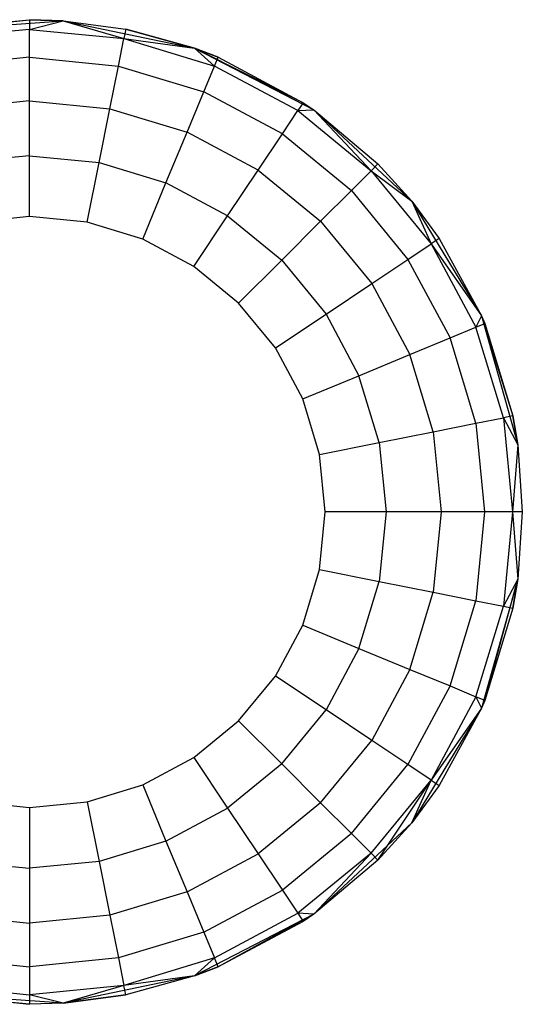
# Model space of a CAD drawing. Extents: x -263 to 235, y 0 to 1231.
# Tile 64 of 78: x -24 to -12, y 861 to 886. Entities that reach past the tile are written whole.
import ezdxf

# ---------------------------------------------------------------- set-up
doc = ezdxf.new("R2010")
doc.units = 0
doc.header["$LTSCALE"] = 25.4
doc.layers.get('0').update_dxf_attribs({"color": 13, "linetype": 'CONTINUOUS'})

# ---------------------------------------------------------------- blocks, each defined once
blk = doc.blocks.new('MONO-II-7705_STL_1')
at = {"color": 0}
for p, q in [((250.562, 915.845, 47.224), (253.105, 916.107, 52.224)), ((250.562, 915.845, 47.224), (253.105, 916.107, 52.224)), ((250.562, 915.845, 47.224), (253.958, 916.078, 47.224)), ((250.562, 915.845, 47.224), (253.958, 916.078, 47.224)), ((250.666, 915.867, 52.224), (253.105, 916.107, 52.224)), ((250.666, 915.867, 52.224), (253.105, 916.107, 52.224)), ((253.958, 916.078, 47.224), (253.105, 916.107, 52.224)), ((253.105, 916.107, 52.224), (253.958, 916.078, 52.224)), ((253.958, 916.078, 47.224), (253.105, 916.107, 52.224)), ((253.105, 916.107, 52.224), (253.958, 916.078, 52.224)), ((253.105, 916.107, 52.224), (253.105, 915.862, 53.769)), ((253.105, 916.107, 52.224), (253.105, 915.862, 53.769)), ((253.105, 915.862, 53.769), (253.958, 916.078, 52.224)), ((253.105, 915.862, 53.769), (253.958, 916.078, 52.224)), ((253.958, 916.078, 47.224), (257.291, 915.385, 47.224)), ((253.958, 916.078, 47.224), (257.291, 915.385, 47.224)), ((253.958, 916.078, 47.224), (255.544, 915.867, 52.224)), ((253.958, 916.078, 47.224), (255.544, 915.867, 52.224)), ((253.958, 916.078, 47.224), (253.958, 916.078, 52.224)), ((253.958, 916.078, 52.224), (255.544, 915.867, 52.224)), ((253.958, 916.078, 47.224), (253.958, 916.078, 52.224)), ((253.958, 916.078, 52.224), (255.544, 915.867, 52.224)), ((253.958, 916.078, 52.224), (255.496, 915.626, 53.769)), ((253.958, 916.078, 52.224), (255.496, 915.626, 53.769)), ((253.105, 915.862, 53.769), (250.714, 915.626, 53.769)), ((253.105, 915.862, 53.769), (250.714, 915.626, 53.769)), ((253.105, 915.152, 55.163), (253.105, 915.862, 53.769)), ((253.105, 915.862, 53.769), (255.496, 915.626, 53.769)), ((253.105, 915.862, 53.769), (255.496, 915.626, 53.769)), ((253.105, 915.152, 55.163), (253.105, 915.862, 53.769)), ((255.544, 915.867, 52.224), (255.496, 915.626, 53.769)), ((255.544, 915.867, 52.224), (255.496, 915.626, 53.769)), ((257.291, 915.385, 47.224), (255.544, 915.867, 52.224)), ((255.544, 915.867, 52.224), (257.291, 915.385, 52.224)), ((257.291, 915.385, 47.224), (255.544, 915.867, 52.224)), ((255.544, 915.867, 52.224), (257.291, 915.385, 52.224)), ((255.357, 914.93, 55.163), (255.496, 915.626, 53.769)), ((255.357, 914.93, 55.163), (255.496, 915.626, 53.769)), ((255.496, 915.626, 53.769), (257.291, 915.385, 52.224)), ((255.496, 915.626, 53.769), (257.291, 915.385, 52.224)), ((255.496, 915.626, 53.769), (257.795, 914.929, 53.769)), ((255.496, 915.626, 53.769), (257.795, 914.929, 53.769)), ((257.291, 915.385, 47.224), (260.314, 913.819, 47.224)), ((257.291, 915.385, 52.224), (257.889, 915.155, 52.224)), ((257.889, 915.155, 52.224), (257.291, 915.385, 47.224)), ((257.291, 915.385, 47.224), (257.291, 915.385, 52.224)), ((257.889, 915.155, 52.224), (257.291, 915.385, 47.224)), ((260.05, 914, 52.224), (257.291, 915.385, 47.224)), ((260.05, 914, 52.224), (257.291, 915.385, 47.224)), ((257.291, 915.385, 47.224), (260.314, 913.819, 47.224)), ((257.291, 915.385, 47.224), (257.291, 915.385, 52.224)), ((257.291, 915.385, 52.224), (257.889, 915.155, 52.224)), ((257.291, 915.385, 52.224), (257.795, 914.929, 53.769)), ((257.291, 915.385, 52.224), (257.795, 914.929, 53.769)), ((253.105, 915.152, 55.163), (250.853, 914.93, 55.163)), ((253.105, 915.152, 55.163), (250.853, 914.93, 55.163)), ((253.105, 914.046, 56.269), (253.105, 915.152, 55.163)), ((253.105, 915.152, 55.163), (255.357, 914.93, 55.163)), ((253.105, 915.152, 55.163), (255.357, 914.93, 55.163)), ((253.105, 914.046, 56.269), (253.105, 915.152, 55.163)), ((257.795, 914.929, 53.769), (257.889, 915.155, 52.224)), ((257.795, 914.929, 53.769), (257.889, 915.155, 52.224)), ((257.889, 915.155, 52.224), (260.05, 914, 52.224)), ((257.889, 915.155, 52.224), (260.05, 914, 52.224)), ((255.142, 913.845, 56.269), (255.357, 914.93, 55.163)), ((255.142, 913.845, 56.269), (255.357, 914.93, 55.163)), ((255.357, 914.93, 55.163), (257.523, 914.273, 55.163)), ((255.357, 914.93, 55.163), (257.523, 914.273, 55.163)), ((257.523, 914.273, 55.163), (257.795, 914.929, 53.769)), ((257.523, 914.273, 55.163), (257.795, 914.929, 53.769)), ((259.914, 913.797, 53.769), (257.795, 914.929, 53.769)), ((259.914, 913.797, 53.769), (257.795, 914.929, 53.769)), ((257.1, 913.251, 56.269), (257.523, 914.273, 55.163)), ((257.1, 913.251, 56.269), (257.523, 914.273, 55.163)), ((259.519, 913.206, 55.163), (257.523, 914.273, 55.163)), ((259.519, 913.206, 55.163), (257.523, 914.273, 55.163)), ((253.105, 914.046, 56.269), (251.069, 913.845, 56.269)), ((253.105, 914.046, 56.269), (251.069, 913.845, 56.269)), ((253.105, 912.652, 56.979), (253.105, 914.046, 56.269)), ((253.105, 914.046, 56.269), (255.142, 913.845, 56.269)), ((253.105, 914.046, 56.269), (255.142, 913.845, 56.269)), ((253.105, 912.652, 56.979), (253.105, 914.046, 56.269)), ((260.05, 914, 52.224), (259.914, 913.797, 53.769)), ((260.05, 914, 52.224), (259.914, 913.797, 53.769)), ((260.05, 914, 52.224), (260.314, 913.819, 47.224)), ((260.05, 914, 52.224), (260.314, 913.819, 47.224)), ((260.05, 914, 52.224), (260.314, 913.819, 52.224)), ((260.05, 914, 52.224), (260.314, 913.819, 52.224)), ((254.87, 912.478, 56.979), (255.142, 913.845, 56.269)), ((254.87, 912.478, 56.979), (255.142, 913.845, 56.269)), ((255.142, 913.845, 56.269), (257.1, 913.251, 56.269)), ((255.142, 913.845, 56.269), (257.1, 913.251, 56.269)), ((259.519, 913.206, 55.163), (259.914, 913.797, 53.769)), ((259.519, 913.206, 55.163), (259.914, 913.797, 53.769)), ((259.914, 913.797, 53.769), (260.314, 913.819, 52.224)), ((259.914, 913.797, 53.769), (260.314, 913.819, 52.224)), ((259.914, 913.797, 53.769), (261.771, 912.272, 53.769)), ((259.914, 913.797, 53.769), (261.771, 912.272, 53.769)), ((260.314, 913.819, 47.224), (262.801, 911.495, 47.224)), ((260.314, 913.819, 47.224), (261.944, 912.445, 52.224)), ((260.314, 913.819, 47.224), (262.801, 911.495, 47.224)), ((260.314, 913.819, 52.224), (260.314, 913.819, 47.224)), ((260.314, 913.819, 52.224), (260.314, 913.819, 47.224)), ((260.314, 913.819, 52.224), (261.944, 912.445, 52.224)), ((260.314, 913.819, 47.224), (261.944, 912.445, 52.224)), ((260.314, 913.819, 52.224), (261.944, 912.445, 52.224)), ((260.314, 913.819, 52.224), (261.771, 912.272, 53.769)), ((260.314, 913.819, 52.224), (261.771, 912.272, 53.769)), ((256.566, 911.963, 56.979), (257.1, 913.251, 56.269)), ((256.566, 911.963, 56.979), (257.1, 913.251, 56.269)), ((258.905, 912.286, 56.269), (257.1, 913.251, 56.269)), ((258.905, 912.286, 56.269), (257.1, 913.251, 56.269)), ((258.905, 912.286, 56.269), (259.519, 913.206, 55.163)), ((258.905, 912.286, 56.269), (259.519, 913.206, 55.163)), ((259.519, 913.206, 55.163), (261.269, 911.77, 55.163)), ((259.519, 913.206, 55.163), (261.269, 911.77, 55.163)), ((253.105, 912.652, 56.979), (251.34, 912.478, 56.979)), ((253.105, 912.652, 56.979), (251.34, 912.478, 56.979)), ((253.105, 911.107, 57.224), (253.105, 912.652, 56.979)), ((253.105, 912.652, 56.979), (254.87, 912.478, 56.979)), ((253.105, 912.652, 56.979), (254.87, 912.478, 56.979)), ((253.105, 911.107, 57.224), (253.105, 912.652, 56.979)), ((254.568, 910.963, 57.224), (254.87, 912.478, 56.979)), ((254.568, 910.963, 57.224), (254.87, 912.478, 56.979)), ((254.87, 912.478, 56.979), (256.566, 911.963, 56.979)), ((254.87, 912.478, 56.979), (256.566, 911.963, 56.979)), ((258.13, 911.127, 56.979), (258.905, 912.286, 56.269)), ((258.13, 911.127, 56.979), (258.905, 912.286, 56.269)), ((258.905, 912.286, 56.269), (260.487, 910.988, 56.269)), ((258.905, 912.286, 56.269), (260.487, 910.988, 56.269)), ((261.269, 911.77, 55.163), (261.771, 912.272, 53.769)), ((261.269, 911.77, 55.163), (261.771, 912.272, 53.769)), ((261.944, 912.445, 52.224), (261.771, 912.272, 53.769)), ((261.944, 912.445, 52.224), (261.771, 912.272, 53.769)), ((261.771, 912.272, 53.769), (262.801, 911.495, 52.224)), ((261.771, 912.272, 53.769), (262.801, 911.495, 52.224)), ((261.771, 912.272, 53.769), (263.295, 910.415, 53.769)), ((261.771, 912.272, 53.769), (263.295, 910.415, 53.769)), ((261.944, 912.445, 52.224), (262.801, 911.495, 47.224)), ((261.944, 912.445, 52.224), (262.801, 911.495, 47.224)), ((261.944, 912.445, 52.224), (262.801, 911.495, 52.224)), ((261.944, 912.445, 52.224), (262.801, 911.495, 52.224)), ((255.975, 910.536, 57.224), (256.566, 911.963, 56.979)), ((255.975, 910.536, 57.224), (256.566, 911.963, 56.979)), ((258.13, 911.127, 56.979), (256.566, 911.963, 56.979)), ((258.13, 911.127, 56.979), (256.566, 911.963, 56.979)), ((260.487, 910.988, 56.269), (261.269, 911.77, 55.163)), ((260.487, 910.988, 56.269), (261.269, 911.77, 55.163)), ((261.269, 911.77, 55.163), (262.704, 910.021, 55.163)), ((261.269, 911.77, 55.163), (262.704, 910.021, 55.163)), ((262.801, 911.495, 47.224), (264.57, 908.587, 47.224)), ((262.801, 911.495, 47.224), (263.498, 910.551, 52.224)), ((262.801, 911.495, 47.224), (264.57, 908.587, 47.224)), ((262.801, 911.495, 52.224), (262.801, 911.495, 47.224)), ((262.801, 911.495, 52.224), (262.801, 911.495, 47.224)), ((262.801, 911.495, 52.224), (263.498, 910.551, 52.224)), ((262.801, 911.495, 47.224), (263.498, 910.551, 52.224)), ((262.801, 911.495, 52.224), (263.498, 910.551, 52.224)), ((262.801, 911.495, 52.224), (263.295, 910.415, 53.769)), ((262.801, 911.495, 52.224), (263.295, 910.415, 53.769)), ((253.105, 911.107, 57.224), (251.642, 910.963, 57.224)), ((253.105, 911.107, 57.224), (251.642, 910.963, 57.224)), ((254.568, 910.963, 57.224), (253.105, 911.107, 57.224)), ((254.568, 910.963, 57.224), (253.105, 911.107, 57.224)), ((257.272, 909.843, 57.224), (258.13, 911.127, 56.979)), ((257.272, 909.843, 57.224), (258.13, 911.127, 56.979)), ((258.13, 911.127, 56.979), (259.501, 910.003, 56.979)), ((258.13, 911.127, 56.979), (259.501, 910.003, 56.979)), ((255.975, 910.536, 57.224), (254.568, 910.963, 57.224)), ((255.975, 910.536, 57.224), (254.568, 910.963, 57.224)), ((259.501, 910.003, 56.979), (260.487, 910.988, 56.269)), ((259.501, 910.003, 56.979), (260.487, 910.988, 56.269)), ((260.487, 910.988, 56.269), (261.785, 909.406, 56.269)), ((260.487, 910.988, 56.269), (261.785, 909.406, 56.269)), ((257.272, 909.843, 57.224), (255.975, 910.536, 57.224)), ((257.272, 909.843, 57.224), (255.975, 910.536, 57.224)), ((263.498, 910.551, 52.224), (263.295, 910.415, 53.769)), ((263.498, 910.551, 52.224), (263.295, 910.415, 53.769)), ((263.498, 910.551, 52.224), (264.57, 908.587, 47.224)), ((263.498, 910.551, 52.224), (264.57, 908.587, 47.224)), ((263.498, 910.551, 52.224), (264.57, 908.587, 52.224)), ((263.498, 910.551, 52.224), (264.57, 908.587, 52.224)), ((262.704, 910.021, 55.163), (263.295, 910.415, 53.769)), ((262.704, 910.021, 55.163), (263.295, 910.415, 53.769)), ((263.295, 910.415, 53.769), (264.57, 908.587, 52.224)), ((263.295, 910.415, 53.769), (264.57, 908.587, 52.224)), ((263.295, 910.415, 53.769), (264.427, 908.297, 53.769)), ((263.295, 910.415, 53.769), (264.427, 908.297, 53.769)), ((258.408, 908.91, 57.224), (259.501, 910.003, 56.979)), ((258.408, 908.91, 57.224), (259.501, 910.003, 56.979)), ((259.501, 910.003, 56.979), (260.626, 908.632, 56.979)), ((259.501, 910.003, 56.979), (260.626, 908.632, 56.979)), ((261.785, 909.406, 56.269), (262.704, 910.021, 55.163)), ((261.785, 909.406, 56.269), (262.704, 910.021, 55.163)), ((262.704, 910.021, 55.163), (263.771, 908.025, 55.163)), ((262.704, 910.021, 55.163), (263.771, 908.025, 55.163)), ((258.408, 908.91, 57.224), (257.272, 909.843, 57.224)), ((258.408, 908.91, 57.224), (257.272, 909.843, 57.224)), ((260.626, 908.632, 56.979), (261.785, 909.406, 56.269)), ((260.626, 908.632, 56.979), (261.785, 909.406, 56.269)), ((261.785, 909.406, 56.269), (262.749, 907.602, 56.269)), ((261.785, 909.406, 56.269), (262.749, 907.602, 56.269)), ((259.341, 907.773, 57.224), (258.408, 908.91, 57.224)), ((259.341, 907.773, 57.224), (258.408, 908.91, 57.224)), ((259.341, 907.773, 57.224), (260.626, 908.632, 56.979)), ((259.341, 907.773, 57.224), (260.626, 908.632, 56.979)), ((260.626, 908.632, 56.979), (261.462, 907.068, 56.979)), ((260.626, 908.632, 56.979), (261.462, 907.068, 56.979)), ((264.57, 908.587, 52.224), (264.427, 908.297, 53.769)), ((264.57, 908.587, 52.224), (264.427, 908.297, 53.769)), ((264.57, 908.587, 47.224), (265.489, 905.309, 47.224)), ((264.57, 908.587, 47.224), (265.489, 905.309, 47.224)), ((264.57, 908.587, 47.224), (265.365, 906.045, 52.224)), ((264.57, 908.587, 47.224), (265.365, 906.045, 52.224)), ((264.57, 908.587, 47.224), (264.654, 908.39, 52.224)), ((264.57, 908.587, 52.224), (264.57, 908.587, 47.224)), ((264.57, 908.587, 52.224), (264.57, 908.587, 47.224)), ((264.57, 908.587, 52.224), (264.654, 908.39, 52.224)), ((264.57, 908.587, 47.224), (264.654, 908.39, 52.224)), ((264.57, 908.587, 52.224), (264.654, 908.39, 52.224)), ((263.771, 908.025, 55.163), (264.427, 908.297, 53.769)), ((263.771, 908.025, 55.163), (264.427, 908.297, 53.769)), ((264.427, 908.297, 53.769), (264.654, 908.39, 52.224)), ((264.427, 908.297, 53.769), (264.654, 908.39, 52.224)), ((265.125, 905.998, 53.769), (264.427, 908.297, 53.769)), ((265.125, 905.998, 53.769), (264.427, 908.297, 53.769)), ((264.654, 908.39, 52.224), (265.365, 906.045, 52.224)), ((264.654, 908.39, 52.224), (265.365, 906.045, 52.224)), ((262.749, 907.602, 56.269), (263.771, 908.025, 55.163)), ((262.749, 907.602, 56.269), (263.771, 908.025, 55.163)), ((264.428, 905.859, 55.163), (263.771, 908.025, 55.163)), ((264.428, 905.859, 55.163), (263.771, 908.025, 55.163)), ((260.034, 906.477, 57.224), (259.341, 907.773, 57.224)), ((260.034, 906.477, 57.224), (259.341, 907.773, 57.224)), ((261.462, 907.068, 56.979), (262.749, 907.602, 56.269)), ((261.462, 907.068, 56.979), (262.749, 907.602, 56.269)), ((263.343, 905.643, 56.269), (262.749, 907.602, 56.269)), ((263.343, 905.643, 56.269), (262.749, 907.602, 56.269)), ((260.034, 906.477, 57.224), (261.462, 907.068, 56.979)), ((260.034, 906.477, 57.224), (261.462, 907.068, 56.979)), ((261.976, 905.371, 56.979), (261.462, 907.068, 56.979)), ((261.976, 905.371, 56.979), (261.462, 907.068, 56.979)), ((260.461, 905.07, 57.224), (260.034, 906.477, 57.224)), ((260.461, 905.07, 57.224), (260.034, 906.477, 57.224)), ((265.365, 906.045, 52.224), (265.125, 905.998, 53.769)), ((265.365, 906.045, 52.224), (265.125, 905.998, 53.769)), ((265.489, 905.309, 47.224), (265.365, 906.045, 52.224)), ((265.365, 906.045, 52.224), (265.489, 905.309, 52.224)), ((265.489, 905.309, 47.224), (265.365, 906.045, 52.224)), ((265.365, 906.045, 52.224), (265.489, 905.309, 52.224)), ((263.343, 905.643, 56.269), (264.428, 905.859, 55.163)), ((263.343, 905.643, 56.269), (264.428, 905.859, 55.163)), ((264.428, 905.859, 55.163), (265.125, 905.998, 53.769)), ((264.428, 905.859, 55.163), (265.125, 905.998, 53.769)), ((264.428, 905.859, 55.163), (264.65, 903.607, 55.163)), ((264.428, 905.859, 55.163), (264.65, 903.607, 55.163)), ((265.125, 905.998, 53.769), (265.489, 905.309, 52.224)), ((265.125, 905.998, 53.769), (265.489, 905.309, 52.224)), ((265.125, 905.998, 53.769), (265.36, 903.607, 53.769)), ((265.125, 905.998, 53.769), (265.36, 903.607, 53.769)), ((261.976, 905.371, 56.979), (263.343, 905.643, 56.269)), ((261.976, 905.371, 56.979), (263.343, 905.643, 56.269)), ((263.343, 905.643, 56.269), (263.544, 903.607, 56.269)), ((263.343, 905.643, 56.269), (263.544, 903.607, 56.269)), ((260.461, 905.07, 57.224), (261.976, 905.371, 56.979)), ((260.461, 905.07, 57.224), (261.976, 905.371, 56.979)), ((261.976, 905.371, 56.979), (262.15, 903.607, 56.979)), ((261.976, 905.371, 56.979), (262.15, 903.607, 56.979)), ((265.489, 905.309, 52.224), (265.36, 903.607, 53.769)), ((265.489, 905.309, 52.224), (265.36, 903.607, 53.769)), ((265.489, 905.309, 47.224), (265.605, 903.607, 47.224)), ((265.489, 905.309, 47.224), (265.605, 903.607, 47.224)), ((265.489, 905.309, 47.224), (265.489, 905.309, 52.224)), ((265.489, 905.309, 52.224), (265.605, 903.607, 52.224)), ((265.489, 905.309, 47.224), (265.489, 905.309, 52.224)), ((265.489, 905.309, 52.224), (265.605, 903.607, 52.224)), ((260.605, 903.607, 57.224), (260.461, 905.07, 57.224)), ((260.605, 903.607, 57.224), (260.461, 905.07, 57.224)), ((260.461, 902.143, 57.224), (260.605, 903.607, 57.224)), ((260.461, 902.143, 57.224), (260.605, 903.607, 57.224)), ((262.15, 903.607, 56.979), (260.605, 903.607, 57.224)), ((262.15, 903.607, 56.979), (260.605, 903.607, 57.224)), ((262.15, 903.607, 56.979), (261.976, 901.842, 56.979)), ((262.15, 903.607, 56.979), (261.976, 901.842, 56.979)), ((263.544, 903.607, 56.269), (262.15, 903.607, 56.979)), ((263.544, 903.607, 56.269), (262.15, 903.607, 56.979)), ((263.544, 903.607, 56.269), (263.343, 901.57, 56.269)), ((263.544, 903.607, 56.269), (263.343, 901.57, 56.269)), ((264.65, 903.607, 55.163), (263.544, 903.607, 56.269)), ((264.65, 903.607, 55.163), (263.544, 903.607, 56.269)), ((264.65, 903.607, 55.163), (264.428, 901.354, 55.163)), ((264.65, 903.607, 55.163), (264.428, 901.354, 55.163)), ((265.36, 903.607, 53.769), (264.65, 903.607, 55.163)), ((265.36, 903.607, 53.769), (264.65, 903.607, 55.163)), ((265.36, 903.607, 53.769), (265.125, 901.216, 53.769)), ((265.36, 903.607, 53.769), (265.125, 901.216, 53.769)), ((265.605, 903.607, 52.224), (265.36, 903.607, 53.769)), ((265.36, 903.607, 53.769), (265.489, 901.905, 52.224)), ((265.36, 903.607, 53.769), (265.489, 901.905, 52.224)), ((265.605, 903.607, 52.224), (265.36, 903.607, 53.769)), ((265.605, 903.607, 47.224), (265.489, 901.905, 47.224)), ((265.605, 903.607, 47.224), (265.489, 901.905, 47.224)), ((265.605, 903.607, 52.224), (265.489, 901.905, 52.224)), ((265.605, 903.607, 52.224), (265.489, 901.905, 52.224)), ((265.605, 903.607, 47.224), (265.605, 903.607, 52.224)), ((265.605, 903.607, 47.224), (265.605, 903.607, 52.224)), ((260.034, 900.737, 57.224), (260.461, 902.143, 57.224)), ((260.034, 900.737, 57.224), (260.461, 902.143, 57.224)), ((260.461, 902.143, 57.224), (261.976, 901.842, 56.979)), ((260.461, 902.143, 57.224), (261.976, 901.842, 56.979)), ((261.462, 900.145, 56.979), (261.976, 901.842, 56.979)), ((261.462, 900.145, 56.979), (261.976, 901.842, 56.979)), ((261.976, 901.842, 56.979), (263.343, 901.57, 56.269)), ((261.976, 901.842, 56.979), (263.343, 901.57, 56.269)), ((265.489, 901.905, 47.224), (264.57, 898.627, 47.224)), ((265.489, 901.905, 47.224), (264.57, 898.627, 47.224)), ((264.654, 898.823, 52.224), (265.489, 901.905, 47.224)), ((264.654, 898.823, 52.224), (265.489, 901.905, 47.224)), ((265.489, 901.905, 52.224), (265.125, 901.216, 53.769)), ((265.489, 901.905, 52.224), (265.125, 901.216, 53.769)), ((265.489, 901.905, 52.224), (265.365, 901.168, 52.224)), ((265.365, 901.168, 52.224), (265.489, 901.905, 47.224)), ((265.365, 901.168, 52.224), (265.489, 901.905, 47.224)), ((265.489, 901.905, 52.224), (265.365, 901.168, 52.224)), ((265.489, 901.905, 47.224), (265.489, 901.905, 52.224)), ((265.489, 901.905, 47.224), (265.489, 901.905, 52.224)), ((262.749, 899.612, 56.269), (263.343, 901.57, 56.269)), ((262.749, 899.612, 56.269), (263.343, 901.57, 56.269)), ((263.343, 901.57, 56.269), (264.428, 901.354, 55.163)), ((263.343, 901.57, 56.269), (264.428, 901.354, 55.163)), ((263.771, 899.189, 55.163), (264.428, 901.354, 55.163)), ((263.771, 899.189, 55.163), (264.428, 901.354, 55.163)), ((264.428, 901.354, 55.163), (265.125, 901.216, 53.769)), ((264.428, 901.354, 55.163), (265.125, 901.216, 53.769)), ((264.427, 898.917, 53.769), (265.125, 901.216, 53.769)), ((264.427, 898.917, 53.769), (265.125, 901.216, 53.769)), ((265.365, 901.168, 52.224), (264.654, 898.823, 52.224)), ((265.365, 901.168, 52.224), (264.654, 898.823, 52.224)), ((265.125, 901.216, 53.769), (265.365, 901.168, 52.224)), ((265.125, 901.216, 53.769), (265.365, 901.168, 52.224)), ((259.341, 899.44, 57.224), (260.034, 900.737, 57.224)), ((259.341, 899.44, 57.224), (260.034, 900.737, 57.224)), ((260.034, 900.737, 57.224), (261.462, 900.145, 56.979)), ((260.034, 900.737, 57.224), (261.462, 900.145, 56.979)), ((261.462, 900.145, 56.979), (260.626, 898.581, 56.979)), ((261.462, 900.145, 56.979), (260.626, 898.581, 56.979)), ((261.462, 900.145, 56.979), (262.749, 899.612, 56.269)), ((261.462, 900.145, 56.979), (262.749, 899.612, 56.269)), ((262.749, 899.612, 56.269), (261.785, 897.807, 56.269)), ((262.749, 899.612, 56.269), (261.785, 897.807, 56.269)), ((262.749, 899.612, 56.269), (263.771, 899.189, 55.163)), ((262.749, 899.612, 56.269), (263.771, 899.189, 55.163)), ((258.408, 898.303, 57.224), (259.341, 899.44, 57.224)), ((258.408, 898.303, 57.224), (259.341, 899.44, 57.224)), ((260.626, 898.581, 56.979), (259.341, 899.44, 57.224)), ((260.626, 898.581, 56.979), (259.341, 899.44, 57.224)), ((263.771, 899.189, 55.163), (262.704, 897.193, 55.163)), ((263.771, 899.189, 55.163), (262.704, 897.193, 55.163)), ((263.771, 899.189, 55.163), (264.427, 898.917, 53.769)), ((263.771, 899.189, 55.163), (264.427, 898.917, 53.769)), ((264.427, 898.917, 53.769), (263.295, 896.798, 53.769)), ((264.427, 898.917, 53.769), (263.295, 896.798, 53.769)), ((264.654, 898.823, 52.224), (264.427, 898.917, 53.769)), ((264.427, 898.917, 53.769), (264.57, 898.627, 52.224)), ((264.654, 898.823, 52.224), (264.427, 898.917, 53.769)), ((264.427, 898.917, 53.769), (264.57, 898.627, 52.224)), ((264.654, 898.823, 52.224), (264.57, 898.627, 47.224)), ((264.654, 898.823, 52.224), (264.57, 898.627, 47.224)), ((264.654, 898.823, 52.224), (264.57, 898.627, 52.224)), ((264.654, 898.823, 52.224), (264.57, 898.627, 52.224)), ((259.501, 897.211, 56.979), (260.626, 898.581, 56.979)), ((259.501, 897.211, 56.979), (260.626, 898.581, 56.979)), ((261.785, 897.807, 56.269), (260.626, 898.581, 56.979)), ((261.785, 897.807, 56.269), (260.626, 898.581, 56.979)), ((264.57, 898.627, 47.224), (262.801, 895.718, 47.224)), ((264.57, 898.627, 47.224), (262.801, 895.718, 47.224)), ((264.57, 898.627, 52.224), (263.295, 896.798, 53.769)), ((264.57, 898.627, 52.224), (263.295, 896.798, 53.769)), ((264.57, 898.627, 47.224), (263.498, 896.662, 52.224)), ((264.57, 898.627, 52.224), (263.498, 896.662, 52.224)), ((264.57, 898.627, 47.224), (263.498, 896.662, 52.224)), ((264.57, 898.627, 52.224), (263.498, 896.662, 52.224)), ((264.57, 898.627, 52.224), (264.57, 898.627, 47.224)), ((264.57, 898.627, 52.224), (264.57, 898.627, 47.224)), ((257.272, 897.371, 57.224), (258.408, 898.303, 57.224)), ((257.272, 897.371, 57.224), (258.408, 898.303, 57.224)), ((258.408, 898.303, 57.224), (259.501, 897.211, 56.979)), ((258.408, 898.303, 57.224), (259.501, 897.211, 56.979)), ((260.487, 896.225, 56.269), (261.785, 897.807, 56.269)), ((260.487, 896.225, 56.269), (261.785, 897.807, 56.269)), ((262.704, 897.193, 55.163), (261.785, 897.807, 56.269)), ((262.704, 897.193, 55.163), (261.785, 897.807, 56.269)), ((255.975, 896.678, 57.224), (257.272, 897.371, 57.224)), ((255.975, 896.678, 57.224), (257.272, 897.371, 57.224)), ((257.272, 897.371, 57.224), (258.13, 896.086, 56.979)), ((257.272, 897.371, 57.224), (258.13, 896.086, 56.979)), ((259.501, 897.211, 56.979), (258.13, 896.086, 56.979)), ((259.501, 897.211, 56.979), (258.13, 896.086, 56.979)), ((259.501, 897.211, 56.979), (260.487, 896.225, 56.269)), ((259.501, 897.211, 56.979), (260.487, 896.225, 56.269)), ((261.269, 895.443, 55.163), (262.704, 897.193, 55.163)), ((261.269, 895.443, 55.163), (262.704, 897.193, 55.163)), ((263.295, 896.798, 53.769), (262.704, 897.193, 55.163)), ((263.295, 896.798, 53.769), (262.704, 897.193, 55.163)), ((261.771, 894.941, 53.769), (263.295, 896.798, 53.769)), ((261.771, 894.941, 53.769), (263.295, 896.798, 53.769)), ((261.944, 894.768, 52.224), (263.295, 896.798, 53.769)), ((261.944, 894.768, 52.224), (263.295, 896.798, 53.769)), ((262.801, 895.718, 52.224), (263.295, 896.798, 53.769)), ((262.801, 895.718, 52.224), (263.295, 896.798, 53.769)), ((263.295, 896.798, 53.769), (263.498, 896.662, 52.224)), ((263.295, 896.798, 53.769), (263.498, 896.662, 52.224)), ((254.568, 896.251, 57.224), (255.975, 896.678, 57.224)), ((254.568, 896.251, 57.224), (255.975, 896.678, 57.224)), ((255.975, 896.678, 57.224), (256.566, 895.25, 56.979)), ((255.975, 896.678, 57.224), (256.566, 895.25, 56.979)), ((263.498, 896.662, 52.224), (262.801, 895.718, 47.224)), ((263.498, 896.662, 52.224), (262.801, 895.718, 47.224)), ((263.498, 896.662, 52.224), (262.801, 895.718, 52.224)), ((263.498, 896.662, 52.224), (262.801, 895.718, 52.224)), ((251.642, 896.251, 57.224), (253.105, 896.107, 57.224)), ((251.642, 896.251, 57.224), (253.105, 896.107, 57.224)), ((253.105, 896.107, 57.224), (254.568, 896.251, 57.224)), ((253.105, 896.107, 57.224), (254.568, 896.251, 57.224)), ((254.568, 896.251, 57.224), (254.87, 894.735, 56.979)), ((254.568, 896.251, 57.224), (254.87, 894.735, 56.979)), ((253.105, 896.107, 57.224), (253.105, 894.562, 56.979)), ((253.105, 896.107, 57.224), (253.105, 894.562, 56.979)), ((256.566, 895.25, 56.979), (258.13, 896.086, 56.979)), ((256.566, 895.25, 56.979), (258.13, 896.086, 56.979)), ((258.13, 896.086, 56.979), (258.905, 894.927, 56.269)), ((258.13, 896.086, 56.979), (258.905, 894.927, 56.269)), ((260.487, 896.225, 56.269), (258.905, 894.927, 56.269)), ((260.487, 896.225, 56.269), (258.905, 894.927, 56.269)), ((260.487, 896.225, 56.269), (261.269, 895.443, 55.163)), ((260.487, 896.225, 56.269), (261.269, 895.443, 55.163)), ((262.801, 895.718, 47.224), (260.314, 893.395, 47.224)), ((262.801, 895.718, 47.224), (260.314, 893.395, 47.224)), ((262.801, 895.718, 47.224), (261.944, 894.768, 52.224)), ((262.801, 895.718, 52.224), (261.944, 894.768, 52.224)), ((262.801, 895.718, 47.224), (261.944, 894.768, 52.224)), ((262.801, 895.718, 52.224), (261.944, 894.768, 52.224)), ((262.801, 895.718, 52.224), (262.801, 895.718, 47.224)), ((262.801, 895.718, 52.224), (262.801, 895.718, 47.224)), ((256.566, 895.25, 56.979), (254.87, 894.735, 56.979)), ((256.566, 895.25, 56.979), (254.87, 894.735, 56.979)), ((256.566, 895.25, 56.979), (257.1, 893.962, 56.269)), ((256.566, 895.25, 56.979), (257.1, 893.962, 56.269)), ((261.269, 895.443, 55.163), (259.519, 894.007, 55.163)), ((261.269, 895.443, 55.163), (259.519, 894.007, 55.163)), ((261.269, 895.443, 55.163), (261.771, 894.941, 53.769)), ((261.269, 895.443, 55.163), (261.771, 894.941, 53.769)), ((257.1, 893.962, 56.269), (258.905, 894.927, 56.269)), ((257.1, 893.962, 56.269), (258.905, 894.927, 56.269)), ((258.905, 894.927, 56.269), (259.519, 894.007, 55.163)), ((258.905, 894.927, 56.269), (259.519, 894.007, 55.163)), ((261.771, 894.941, 53.769), (259.914, 893.417, 53.769)), ((261.771, 894.941, 53.769), (259.914, 893.417, 53.769)), ((261.771, 894.941, 53.769), (260.314, 893.395, 52.224)), ((261.771, 894.941, 53.769), (260.314, 893.395, 52.224)), ((261.944, 894.768, 52.224), (260.314, 893.395, 47.224)), ((261.944, 894.768, 52.224), (260.314, 893.395, 47.224)), ((261.944, 894.768, 52.224), (260.314, 893.395, 52.224)), ((261.944, 894.768, 52.224), (260.314, 893.395, 52.224)), ((261.944, 894.768, 52.224), (261.771, 894.941, 53.769)), ((261.944, 894.768, 52.224), (261.771, 894.941, 53.769)), ((251.34, 894.735, 56.979), (253.105, 894.562, 56.979)), ((251.34, 894.735, 56.979), (253.105, 894.562, 56.979)), ((254.87, 894.735, 56.979), (253.105, 894.562, 56.979)), ((254.87, 894.735, 56.979), (253.105, 894.562, 56.979)), ((253.105, 894.562, 56.979), (253.105, 893.168, 56.269)), ((253.105, 894.562, 56.979), (253.105, 893.168, 56.269)), ((254.87, 894.735, 56.979), (255.142, 893.368, 56.269)), ((254.87, 894.735, 56.979), (255.142, 893.368, 56.269)), ((257.523, 892.94, 55.163), (259.519, 894.007, 55.163)), ((257.523, 892.94, 55.163), (259.519, 894.007, 55.163)), ((259.519, 894.007, 55.163), (259.914, 893.417, 53.769)), ((259.519, 894.007, 55.163), (259.914, 893.417, 53.769)), ((257.1, 893.962, 56.269), (255.142, 893.368, 56.269)), ((257.1, 893.962, 56.269), (255.142, 893.368, 56.269)), ((257.1, 893.962, 56.269), (257.523, 892.94, 55.163)), ((257.1, 893.962, 56.269), (257.523, 892.94, 55.163)), ((251.069, 893.368, 56.269), (253.105, 893.168, 56.269)), ((251.069, 893.368, 56.269), (253.105, 893.168, 56.269)), ((255.142, 893.368, 56.269), (253.105, 893.168, 56.269)), ((255.142, 893.368, 56.269), (253.105, 893.168, 56.269)), ((255.142, 893.368, 56.269), (255.357, 892.283, 55.163)), ((255.142, 893.368, 56.269), (255.357, 892.283, 55.163)), ((260.314, 893.395, 47.224), (257.291, 891.828, 47.224)), ((260.314, 893.395, 47.224), (257.291, 891.828, 47.224)), ((257.795, 892.284, 53.769), (259.914, 893.417, 53.769)), ((257.795, 892.284, 53.769), (259.914, 893.417, 53.769)), ((260.314, 893.395, 47.224), (257.889, 892.058, 52.224)), ((260.314, 893.395, 47.224), (257.889, 892.058, 52.224)), ((260.314, 893.395, 52.224), (259.914, 893.417, 53.769)), ((259.914, 893.417, 53.769), (260.05, 893.213, 52.224)), ((260.314, 893.395, 52.224), (259.914, 893.417, 53.769)), ((259.914, 893.417, 53.769), (260.05, 893.213, 52.224)), ((260.314, 893.395, 47.224), (260.05, 893.213, 52.224)), ((260.314, 893.395, 52.224), (260.05, 893.213, 52.224)), ((260.314, 893.395, 47.224), (260.05, 893.213, 52.224)), ((260.314, 893.395, 52.224), (260.05, 893.213, 52.224)), ((260.314, 893.395, 52.224), (260.314, 893.395, 47.224)), ((260.314, 893.395, 52.224), (260.314, 893.395, 47.224)), ((253.105, 893.168, 56.269), (253.105, 892.062, 55.163)), ((253.105, 893.168, 56.269), (253.105, 892.062, 55.163)), ((260.05, 893.213, 52.224), (257.889, 892.058, 52.224)), ((260.05, 893.213, 52.224), (257.889, 892.058, 52.224)), ((257.523, 892.94, 55.163), (255.357, 892.283, 55.163)), ((257.523, 892.94, 55.163), (255.357, 892.283, 55.163)), ((257.523, 892.94, 55.163), (257.795, 892.284, 53.769)), ((257.523, 892.94, 55.163), (257.795, 892.284, 53.769)), ((250.853, 892.283, 55.163), (253.105, 892.062, 55.163)), ((250.853, 892.283, 55.163), (253.105, 892.062, 55.163)), ((255.357, 892.283, 55.163), (253.105, 892.062, 55.163)), ((255.357, 892.283, 55.163), (253.105, 892.062, 55.163)), ((255.357, 892.283, 55.163), (255.496, 891.587, 53.769)), ((255.357, 892.283, 55.163), (255.496, 891.587, 53.769)), ((257.795, 892.284, 53.769), (255.496, 891.587, 53.769)), ((257.795, 892.284, 53.769), (255.496, 891.587, 53.769)), ((257.795, 892.284, 53.769), (257.291, 891.828, 52.224)), ((257.795, 892.284, 53.769), (257.291, 891.828, 52.224)), ((257.889, 892.058, 52.224), (257.795, 892.284, 53.769)), ((257.889, 892.058, 52.224), (257.795, 892.284, 53.769)), ((253.105, 892.062, 55.163), (253.105, 891.351, 53.769)), ((253.105, 892.062, 55.163), (253.105, 891.351, 53.769)), ((257.291, 891.828, 47.224), (257.889, 892.058, 52.224)), ((257.889, 892.058, 52.224), (257.291, 891.828, 52.224)), ((257.291, 891.828, 47.224), (257.889, 892.058, 52.224)), ((257.889, 892.058, 52.224), (257.291, 891.828, 52.224)), ((257.291, 891.828, 47.224), (253.958, 891.136, 47.224)), ((257.291, 891.828, 47.224), (253.958, 891.136, 47.224)), ((257.291, 891.828, 52.224), (255.496, 891.587, 53.769)), ((257.291, 891.828, 52.224), (255.496, 891.587, 53.769)), ((257.291, 891.828, 47.224), (255.544, 891.347, 52.224)), ((257.291, 891.828, 47.224), (255.544, 891.347, 52.224)), ((257.291, 891.828, 52.224), (255.544, 891.347, 52.224)), ((257.291, 891.828, 52.224), (255.544, 891.347, 52.224)), ((257.291, 891.828, 47.224), (257.291, 891.828, 52.224)), ((257.291, 891.828, 47.224), (257.291, 891.828, 52.224)), ((250.714, 891.587, 53.769), (253.105, 891.351, 53.769)), ((250.714, 891.587, 53.769), (253.105, 891.351, 53.769)), ((255.496, 891.587, 53.769), (253.105, 891.351, 53.769)), ((255.496, 891.587, 53.769), (253.105, 891.351, 53.769)), ((255.496, 891.587, 53.769), (253.958, 891.136, 52.224)), ((255.496, 891.587, 53.769), (253.958, 891.136, 52.224)), ((255.544, 891.347, 52.224), (255.496, 891.587, 53.769)), ((255.544, 891.347, 52.224), (255.496, 891.587, 53.769)), ((253.958, 891.136, 47.224), (250.562, 891.368, 47.224)), ((250.562, 891.368, 47.224), (253.105, 891.107, 52.224)), ((250.562, 891.368, 47.224), (253.105, 891.107, 52.224)), ((253.958, 891.136, 47.224), (250.562, 891.368, 47.224)), ((253.105, 891.107, 52.224), (250.666, 891.347, 52.224)), ((253.105, 891.107, 52.224), (250.666, 891.347, 52.224)), ((253.958, 891.136, 52.224), (253.105, 891.351, 53.769)), ((253.105, 891.351, 53.769), (253.105, 891.107, 52.224)), ((253.958, 891.136, 52.224), (253.105, 891.351, 53.769)), ((253.105, 891.351, 53.769), (253.105, 891.107, 52.224)), ((253.958, 891.136, 47.224), (255.544, 891.347, 52.224)), ((255.544, 891.347, 52.224), (253.958, 891.136, 52.224)), ((253.958, 891.136, 47.224), (255.544, 891.347, 52.224)), ((255.544, 891.347, 52.224), (253.958, 891.136, 52.224)), ((253.958, 891.136, 47.224), (253.105, 891.107, 52.224)), ((253.958, 891.136, 47.224), (253.105, 891.107, 52.224)), ((253.958, 891.136, 52.224), (253.105, 891.107, 52.224)), ((253.958, 891.136, 52.224), (253.105, 891.107, 52.224)), ((253.958, 891.136, 47.224), (253.958, 891.136, 52.224)), ((253.958, 891.136, 47.224), (253.958, 891.136, 52.224))]:
    blk.add_line(p, q, dxfattribs=at)

msp = doc.modelspace()

# ---------------------------------------------------------------- block references
at = {"color": 25}
msp.add_blockref('MONO-II-7705_STL_1', (-277.331, -30.516, -27.224), dxfattribs=at)

doc.saveas('drawing.dxf')
